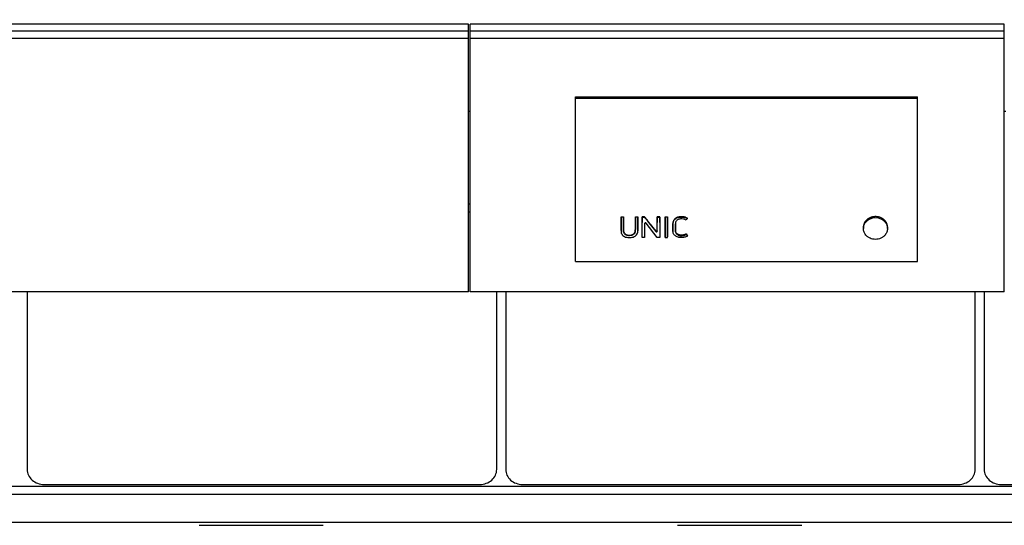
# Model space of a CAD drawing. Header units: inches. Extents: x 0 to 23760, y -13 to 16800.
# Tile 123 of 256: x 4288 to 5440, y 12416 to 13008. Entities that reach past the tile are written whole.
import ezdxf

# ---------------------------------------------------------------- set-up
doc = ezdxf.new("R2010")
doc.units = ezdxf.units.IN
doc.layers.add('1', color=7, linetype='Continuous', true_color=0xffffff)
doc.layers.add('254', color=7, linetype='Continuous', true_color=0xffffff)
doc.styles.add('latin_extended', font='simplex.shx')
doc.dimstyles.get("Standard").update_dxf_attribs({"dimtxt": 0.18, "dimasz": 0.18, "dimexe": 0.18, "dimexo": 0.0625, "dimgap": 0.09, "dimtad": 0, "dimtih": 1, "dimtoh": 1, "dimdec": 4, "dimzin": 0, "dimdsep": 46, "dimtxsty": 'Standard', "dimcen": 0.09, "dimadec": 0, "dimazin": 0, "dimtfac": 1, "dimtdec": 4, "dimtofl": 0, "dimtmove": 0, "dimatfit": 3, "dimfxl": 1, "dimtolj": 1, "dimtzin": 0, "dimarcsym": 0})

# ---------------------------------------------------------------- blocks, each defined once
blk = doc.blocks.new('_U12')
at = {"layer": '254', "color": 3, "linetype": 'Continuous', "lineweight": 13, "transparency": 16777216}
for p, q in [((8888.5, 13749.4), (8888.5, 9407)), ((1002.6, 13394.4), (1002.6, 9407)), ((1142.6, 9447), (8748.5, 9447))]:
    blk.add_line(p, q, dxfattribs=at)
at = {"layer": '254', "color": 3, "transparency": 16777216}
for points in [[(1142.6, 9470.3), (1142.6, 9423.6), (1002.6, 9447)], [(8748.5, 9423.6), (8748.5, 9470.3), (8888.5, 9447)]]:
    blk.add_solid(points, dxfattribs=at)
at = {"layer": 'Defpoints', "color": 0, "transparency": 16777216}
for p in [(8888.5, 13789.4), (1002.6, 13434.4), (8888.5, 9447)]:
    blk.add_point(p, dxfattribs=at)
at = {"layer": '254', "color": 2, "lineweight": 13, "transparency": 16777216, "insert": (4702.2, 9657), "char_height": 140, "attachment_point": 1, "style": 'latin_extended'}
blk.add_mtext('\\A1;7886', dxfattribs=at)

msp = doc.modelspace()

# ---------------------------------------------------------------- linework, layer by layer
at = {"layer": '1', "color": 2, "linetype": 'Continuous', "lineweight": 25}
for p, q in [((4938.296, 12917.617), (5338.796, 12917.617)), ((4938.296, 12916.015), (4938.296, 12917.617)), ((5338.796, 12916.015), (5338.796, 12917.617)), ((4938.296, 12916.015), (5338.796, 12916.015)), ((4938.296, 12724.855), (4938.296, 12916.015)), ((5338.796, 12724.855), (5338.796, 12916.015)), ((4815.312, 12900.476), (4813.305, 12900.476)), ((5442.212, 12900.476), (5440.28, 12900.476)), ((4815.282, 12792.02), (4813.282, 12792.02)), ((4815.282, 12782.785), (4813.282, 12782.785)), ((4991.756, 12777.135), (4994.557, 12777.135)), ((4991.756, 12776.694), (4991.756, 12777.135)), ((4994.557, 12776.694), (4991.756, 12776.694)), ((4994.557, 12776.694), (4994.557, 12777.135)), ((5008.521, 12777.135), (5011.321, 12777.135)), ((5008.521, 12776.694), (5008.521, 12777.135)), ((5011.321, 12776.694), (5008.521, 12776.694)), ((5011.321, 12776.694), (5011.321, 12777.135)), ((5011.354, 12760.496), (5011.334, 12770.289)), ((5016.498, 12753.243), (5016.534, 12770.289)), ((5016.546, 12776.694), (5016.546, 12777.135)), ((5019.389, 12777.135), (5016.546, 12777.135)), ((5016.546, 12776.694), (5019.389, 12776.694)), ((5019.361, 12769.36), (5019.395, 12753.243)), ((5019.389, 12776.694), (5019.389, 12777.135)), ((5034.102, 12753.243), (5021.184, 12769.852)), ((5025.944, 12768.254), (5032.342, 12760.019)), ((5034.17, 12760.502), (5034.19, 12770.289)), ((5034.202, 12776.694), (5034.202, 12777.135)), ((5037.003, 12777.135), (5034.202, 12777.135)), ((5034.202, 12776.694), (5037.003, 12776.694)), ((5037.003, 12776.694), (5037.003, 12777.135)), ((5037.015, 12770.289), (5037.051, 12753.243)), ((5043.464, 12770.289), (5043.428, 12753.243)), ((5043.476, 12776.694), (5043.476, 12777.135)), ((5043.476, 12777.135), (5046.277, 12777.135)), ((5046.277, 12776.694), (5043.476, 12776.694)), ((5046.277, 12776.694), (5046.277, 12777.135)), ((5046.325, 12753.243), (5046.289, 12770.289)), ((5069.346, 12775.169), (5069.346, 12775.614)), ((4991.721, 12761.311), (4991.721, 12760.763)), ((5011.354, 12760.479), (5011.354, 12761.029)), ((5052.539, 12761.217), (5052.539, 12760.669)), ((5055.402, 12761.989), (5055.402, 12762.526)), ((5068.116, 12756.658), (5068.116, 12757.254)), ((5068.116, 12756.658), (5069.443, 12754.807)), ((5069.443, 12754.807), (5069.443, 12755.428)), ((5275.38, 12765.171), (5275.38, 12763.54)), ((5303.574, 12763.54), (5303.574, 12765.171)), ((5016.498, 12753.243), (5016.498, 12753.887)), ((5019.395, 12753.243), (5016.498, 12753.243)), ((5019.395, 12753.243), (5019.395, 12753.887)), ((5037.051, 12753.243), (5034.102, 12753.243)), ((5037.051, 12753.243), (5037.051, 12753.887)), ((5043.428, 12753.243), (5043.428, 12753.887)), ((5043.428, 12753.243), (5046.325, 12753.243)), ((5046.325, 12753.243), (5046.325, 12753.887)), ((4938.296, 12724.855), (5338.796, 12724.855)), ((4296.796, 12689.301), (4296.796, 12481.434)), ((4846.272, 12481.434), (4846.272, 12689.301)), ((4856.796, 12689.301), (4856.796, 12481.434)), ((5406.272, 12481.434), (5406.272, 12689.301)), ((5416.796, 12689.301), (5416.796, 12481.434)), ((7672.458, 12461.414), (2910.534, 12461.414)), ((4316.534, 12463.926), (4826.534, 12463.926)), ((4876.534, 12463.926), (5386.534, 12463.926)), ((5436.534, 12463.926), (5946.534, 12463.926)), ((7672.458, 12452.279), (2910.534, 12452.279)), ((7672.458, 12419.369), (2910.534, 12419.369)), ((4497.871, 12416.098), (4643.196, 12416.098)), ((5057.871, 12416.098), (5203.196, 12416.098))]:
    msp.add_line(p, q, dxfattribs=at)
at = {"layer": '1', "color": 110, "linetype": 'Continuous', "lineweight": 13}
for p, q in [((4991.744, 12770.289), (4991.744, 12770.756)), ((4994.569, 12770.289), (4994.569, 12770.756)), ((5008.509, 12770.289), (5008.509, 12770.756)), ((5011.334, 12770.289), (5011.334, 12770.756)), ((5016.534, 12770.289), (5016.534, 12770.756)), ((5019.361, 12769.36), (5019.361, 12769.362)), ((5025.944, 12768.254), (5025.944, 12768.733)), ((5034.19, 12770.289), (5034.19, 12770.756)), ((5037.015, 12770.289), (5037.015, 12770.756)), ((5043.464, 12770.289), (5043.464, 12770.756)), ((5046.289, 12770.289), (5046.289, 12770.756)), ((5052.581, 12770.033), (5052.581, 12770.501)), ((5062.159, 12777.004), (5062.159, 12777.445)), ((5277.81, 12772.099), (5277.81, 12770.643)), ((5301.144, 12772.099), (5301.144, 12770.643)), ((5011.354, 12760.496), (5011.354, 12761.046)), ((5032.342, 12760.019), (5032.342, 12760.573)), ((5034.17, 12760.502), (5034.17, 12761.051))]:
    msp.add_line(p, q, dxfattribs=at)
at = {"layer": '1', "color": 2, "linetype": 'Continuous', "lineweight": 25}
for centre, major_axis, ratio, start_param, end_param in [((5011.311, 13377.621), (-1.917, 1206.61), 0.00090257, 2.09780376, 2.10714023), ((5016.556, 13372.189), (1.91, 1199.868), 0.0009006, 4.17102323, 4.18734853), ((5020.362, 12769.353), (-1.001, 0.044), 0.8870641, 3.78857302, 6.32444833), ((5019.337, 13372.339), (-1.91, 1200.055), 0.00090066, 2.0967807, 2.11221473), ((5016.08, 13372.269), (-759.042, 1185.841), 0.24185988, 1.94422382, 1.95211008), ((5034.213, 13372.705), (1.911, 1200.506), 0.00090079, 4.17779067, 4.18715962), ((5036.993, 13373.252), (-1.911, 1201.184), 0.00090098, 2.09622531, 2.11253639), ((5043.486, 13371.658), (1.91, 1199.211), 0.00090041, 4.17121012, 4.18754252), ((5046.267, 13371.653), (-1.909, 1199.206), 0.00090041, 2.09564028, 2.11197273), ((5289.477, 12763.698), (-14.051, 0), 0.88701083, 3.73269857, 5.69207939), ((5033.168, 12760.51), (-1.001, 0.027), 0.87697787, 0.62372673, 3.16307828), ((5050.601, 13375.655), (-697.16, 1193.067), 0.233618, 1.97445715, 1.97622541), ((4316.534, 12481.434), (19.738, 0), 0.88701083, 3.14159245, 4.7123892), ((4826.534, 12481.434), (19.738, 0), 0.88701083, 4.71238875, 6.2831855), ((4876.534, 12481.434), (19.738, 0), 0.88701083, 3.14159245, 4.7123892), ((5386.534, 12481.434), (19.738, 0), 0.88701083, 4.71238875, 6.2831855), ((5436.534, 12481.434), (19.738, 0), 0.88701083, 3.14159245, 4.7123892)]:
    msp.add_ellipse(centre, major_axis=major_axis, ratio=ratio, start_param=start_param, end_param=end_param, dxfattribs=at)
for points, knots in [([(4991.744, 12770.289), (4991.738, 12767.378), (4991.732, 12764.467), (4991.724, 12760.827), (4991.695, 12760.099), (4991.91, 12758.647), (4992.147, 12757.915), (4992.887, 12756.568), (4993.374, 12755.953), (4994.552, 12754.885), (4995.246, 12754.431), (4996.736, 12753.719), (4997.549, 12753.453), (4999.189, 12753.085), (5000.027, 12752.98), (5001.736, 12752.91), (5002.589, 12752.943), (5004.264, 12753.16), (5005.102, 12753.348), (5006.689, 12753.891), (5007.447, 12754.253), (5008.808, 12755.15), (5009.41, 12755.69), (5010.387, 12756.909), (5010.766, 12757.569), (5011.255, 12759.009), (5011.356, 12759.747), (5011.354, 12760.496)], [0, 0, 0, 0, 0.25, 0.25, 0.3125, 0.3125, 0.375, 0.375, 0.4375, 0.4375, 0.5, 0.5, 0.5625, 0.5625, 0.625, 0.625, 0.6875, 0.6875, 0.75, 0.75, 0.8125, 0.8125, 0.875, 0.875, 0.9375, 0.9375, 1, 1, 1, 1]), ([(4991.721, 12761.31), (4991.721, 12761.53), (4991.724, 12761.749), (4991.726, 12762.06), (4991.726, 12762.151), (4991.726, 12762.334), (4991.727, 12762.608), (4991.728, 12763.247), (4991.731, 12764.527), (4991.733, 12765.624), (4991.738, 12767.821), (4991.741, 12769.288), (4991.744, 12770.756)], [0, 0, 0, 0, 0.06982152, 0.06982152, 0.0988896, 0.0988896, 0.12795768, 0.18609383, 0.30236614, 0.53491076, 0.53491076, 1, 1, 1, 1]), ([(4991.756, 12776.694), (4991.755, 12776.114), (4991.754, 12775.534), (4991.75, 12773.399), (4991.748, 12771.844), (4991.744, 12770.289)], [0, 0, 0, 0, 0.2717687, 0.2717687, 1, 1, 1, 1]), ([(4994.569, 12770.289), (4994.568, 12770.869), (4994.567, 12771.45), (4994.563, 12773.585), (4994.56, 12775.14), (4994.557, 12776.694)], [0, 0, 0, 0, 0.2717687, 0.2717687, 1, 1, 1, 1]), ([(4994.569, 12770.756), (4994.572, 12769.194), (4994.577, 12766.855), (4994.583, 12764.131), (4994.586, 12762.965), (4994.587, 12762.527), (4994.587, 12762.479), (4994.587, 12762.382), (4994.586, 12762.236), (4994.584, 12761.896), (4994.586, 12761.605), (4994.593, 12761.362), (4994.595, 12761.313), (4994.6, 12761.216), (4994.608, 12761.071), (4994.621, 12760.927), (4994.652, 12760.638), (4994.682, 12760.447), (4994.759, 12760.068), (4994.807, 12759.879), (4994.88, 12759.646), (4994.896, 12759.599), (4994.928, 12759.506), (4994.945, 12759.46), (4994.997, 12759.321), (4995.034, 12759.23), (4995.115, 12759.05), (4995.158, 12758.961), (4995.248, 12758.786), (4995.296, 12758.699), (4995.448, 12758.444), (4995.56, 12758.278), (4995.745, 12758.037), (4995.809, 12757.958), (4995.91, 12757.842), (4995.945, 12757.803), (4996.015, 12757.727), (4996.051, 12757.689), (4996.233, 12757.504), (4996.387, 12757.365), (4996.714, 12757.104), (4996.886, 12756.983), (4997.158, 12756.814), (4997.25, 12756.76), (4997.392, 12756.682), (4997.44, 12756.656), (4997.537, 12756.606), (4997.586, 12756.582), (4997.832, 12756.463), (4998.034, 12756.377), (4998.446, 12756.224), (4998.656, 12756.157), (4998.977, 12756.069), (4999.085, 12756.042), (4999.249, 12756.004), (4999.304, 12755.992), (4999.413, 12755.969), (4999.468, 12755.958), (4999.742, 12755.904), (4999.963, 12755.869), (5000.405, 12755.813), (5000.848, 12755.771), (5001.294, 12755.757), (5001.741, 12755.757), (5001.966, 12755.765), (5002.247, 12755.783), (5002.303, 12755.787), (5002.416, 12755.796), (5002.584, 12755.811), (5002.751, 12755.83), (5003.082, 12755.874), (5003.301, 12755.91), (5003.735, 12755.997), (5003.949, 12756.048), (5004.213, 12756.121), (5004.266, 12756.137), (5004.371, 12756.168), (5004.424, 12756.184), (5004.581, 12756.235), (5004.788, 12756.306), (5004.993, 12756.388), (5005.145, 12756.453), (5005.195, 12756.475), (5005.296, 12756.521), (5005.345, 12756.544), (5005.591, 12756.664), (5005.78, 12756.768), (5006.144, 12756.993), (5006.318, 12757.115), (5006.567, 12757.311), (5006.648, 12757.379), (5006.747, 12757.467), (5006.767, 12757.484), (5006.805, 12757.52), (5006.863, 12757.574), (5006.919, 12757.629), (5007.102, 12757.813), (5007.237, 12757.967), (5007.425, 12758.207), (5007.485, 12758.289), (5007.6, 12758.455), (5007.683, 12758.581), (5007.76, 12758.711), (5007.81, 12758.798), (5007.835, 12758.842), (5007.906, 12758.975), (5007.951, 12759.065), (5008.034, 12759.245), (5008.072, 12759.336), (5008.144, 12759.519), (5008.177, 12759.611), (5008.267, 12759.89), (5008.317, 12760.079), (5008.376, 12760.366), (5008.394, 12760.462), (5008.424, 12760.655), (5008.462, 12760.945), (5008.481, 12761.236), (5008.487, 12761.478), (5008.488, 12761.526), (5008.489, 12761.623), (5008.489, 12761.672), (5008.49, 12761.817), (5008.491, 12762.108), (5008.493, 12762.787), (5008.497, 12764.144), (5008.502, 12766.863), (5008.505, 12769.197), (5008.509, 12770.756)], [0, 0, 0, 0, 0.125, 0.1875, 0.21875, 0.21875, 0.22265625, 0.22265625, 0.2265625, 0.234375, 0.25, 0.25, 0.25390625, 0.25390625, 0.2578125, 0.265625, 0.265625, 0.28125, 0.28125, 0.296875, 0.296875, 0.30078125, 0.30078125, 0.3046875, 0.3046875, 0.3125, 0.3125, 0.3203125, 0.3203125, 0.328125, 0.328125, 0.34375, 0.34375, 0.3515625, 0.3515625, 0.35546875, 0.35546875, 0.359375, 0.359375, 0.375, 0.375, 0.390625, 0.390625, 0.3984375, 0.3984375, 0.40234375, 0.40234375, 0.40625, 0.40625, 0.421875, 0.421875, 0.4375, 0.4375, 0.4453125, 0.4453125, 0.44921875, 0.44921875, 0.453125, 0.453125, 0.46875, 0.46875, 0.484375, 0.5, 0.5, 0.515625, 0.515625, 0.51953125, 0.51953125, 0.5234375, 0.53125, 0.53125, 0.546875, 0.546875, 0.5625, 0.5625, 0.56640625, 0.56640625, 0.5703125, 0.5703125, 0.578125, 0.5859375, 0.5859375, 0.58984375, 0.58984375, 0.59375, 0.59375, 0.609375, 0.609375, 0.625, 0.625, 0.6328125, 0.6328125, 0.63476563, 0.63476563, 0.63671875, 0.640625, 0.640625, 0.65625, 0.65625, 0.6640625, 0.6640625, 0.671875, 0.67578125, 0.67578125, 0.6796875, 0.6796875, 0.6875, 0.6875, 0.6953125, 0.6953125, 0.703125, 0.703125, 0.71875, 0.71875, 0.7265625, 0.7265625, 0.734375, 0.75, 0.75, 0.75390625, 0.75390625, 0.7578125, 0.7578125, 0.765625, 0.78125, 0.8125, 0.875, 1, 1, 1, 1]), ([(5008.509, 12770.289), (5008.502, 12767.223), (5008.501, 12764.156), (5008.488, 12760.707), (5008.462, 12760.324), (5008.336, 12759.56), (5008.234, 12759.174), (5007.935, 12758.426), (5007.741, 12758.072), (5007.269, 12757.4), (5006.987, 12757.082), (5006.035, 12756.249), (5005.239, 12755.828), (5003.532, 12755.296), (5002.615, 12755.16), (5000.814, 12755.126), (4999.902, 12755.223), (4998.166, 12755.664), (4997.337, 12756.033), (4996.318, 12756.814), (4996.012, 12757.116), (4995.498, 12757.765), (4995.283, 12758.116), (4994.771, 12759.221), (4994.623, 12760.012), (4994.58, 12761.197), (4994.587, 12761.593), (4994.586, 12762.383), (4994.583, 12763.569), (4994.577, 12766.336), (4994.572, 12768.708), (4994.569, 12770.289)], [0, 0, 0, 0, 0.25, 0.25, 0.28125, 0.28125, 0.3125, 0.3125, 0.34375, 0.34375, 0.375, 0.375, 0.4375, 0.4375, 0.5, 0.5, 0.5625, 0.5625, 0.625, 0.625, 0.65625, 0.65625, 0.6875, 0.6875, 0.75, 0.75, 0.78125, 0.78125, 0.8125, 0.875, 1, 1, 1, 1]), ([(5008.521, 12776.694), (5008.52, 12776.114), (5008.519, 12775.534), (5008.515, 12773.399), (5008.512, 12771.844), (5008.509, 12770.289)], [0, 0, 0, 0, 0.2717687, 0.2717687, 1, 1, 1, 1]), ([(5011.334, 12770.289), (5011.332, 12770.869), (5011.331, 12771.45), (5011.327, 12773.585), (5011.324, 12775.14), (5011.321, 12776.694)], [0, 0, 0, 0, 0.2717687, 0.2717687, 1, 1, 1, 1]), ([(5016.534, 12770.289), (5016.537, 12771.844), (5016.54, 12773.399), (5016.544, 12775.534), (5016.545, 12776.114), (5016.546, 12776.694)], [0, 0, 0, 0, 0.7282313, 0.7282313, 1, 1, 1, 1]), ([(5025.944, 12768.733), (5024.851, 12770.13), (5023.759, 12771.529), (5021.574, 12774.33), (5020.482, 12775.732), (5019.389, 12777.135)], [0, 0, 0, 0, 0.5, 0.5, 1, 1, 1, 1]), ([(5019.389, 12776.694), (5020.454, 12775.323), (5021.519, 12773.952), (5023.33, 12771.619), (5024.077, 12770.657), (5025.197, 12769.215), (5025.57, 12768.735), (5025.944, 12768.254)], [0, 0, 0, 0, 0.48739305, 0.48739305, 0.82913102, 0.82913102, 1, 1, 1, 1]), ([(5034.19, 12770.289), (5034.193, 12771.844), (5034.196, 12773.399), (5034.2, 12775.534), (5034.201, 12776.114), (5034.202, 12776.694)], [0, 0, 0, 0, 0.7282313, 0.7282313, 1, 1, 1, 1]), ([(5037.003, 12776.694), (5037.006, 12775.14), (5037.009, 12773.585), (5037.013, 12771.45), (5037.014, 12770.869), (5037.015, 12770.289)], [0, 0, 0, 0, 0.7282313, 0.7282313, 1, 1, 1, 1]), ([(5043.476, 12776.694), (5043.475, 12776.114), (5043.474, 12775.534), (5043.47, 12773.399), (5043.467, 12771.844), (5043.464, 12770.289)], [0, 0, 0, 0, 0.2717687, 0.2717687, 1, 1, 1, 1]), ([(5046.289, 12770.289), (5046.288, 12770.869), (5046.287, 12771.45), (5046.282, 12773.585), (5046.28, 12775.14), (5046.277, 12776.694)], [0, 0, 0, 0, 0.2717687, 0.2717687, 1, 1, 1, 1]), ([(5069.443, 12754.807), (5068.879, 12754.453), (5068.266, 12754.165), (5067.011, 12753.68), (5066.366, 12753.475), (5065.032, 12753.164), (5064.347, 12753.058), (5062.98, 12752.937), (5062.292, 12752.916), (5060.907, 12752.97), (5060.223, 12753.05), (5058.883, 12753.317), (5058.219, 12753.505), (5056.33, 12754.235), (5055.188, 12754.962), (5053.897, 12756.37), (5053.535, 12756.89), (5052.971, 12757.981), (5052.774, 12758.568), (5052.607, 12759.456), (5052.571, 12759.755), (5052.536, 12760.356), (5052.539, 12760.659), (5052.541, 12761.567), (5052.545, 12763.381), (5052.55, 12765.8), (5052.555, 12767.916), (5052.556, 12768.824), (5052.558, 12769.428), (5052.557, 12769.731), (5052.581, 12770.033)], [0, 0, 0, 0, 0.0625, 0.0625, 0.125, 0.125, 0.1875, 0.1875, 0.25, 0.25, 0.3125, 0.3125, 0.375, 0.375, 0.5, 0.5, 0.5625, 0.5625, 0.625, 0.625, 0.65625, 0.65625, 0.6875, 0.6875, 0.75, 0.875, 0.9375, 0.96875, 0.96875, 1, 1, 1, 1]), ([(5052.581, 12770.501), (5052.557, 12770.202), (5052.558, 12769.904), (5052.556, 12769.307), (5052.556, 12769.008), (5052.554, 12768.113), (5052.55, 12766.323), (5052.546, 12764.536), (5052.543, 12762.751), (5052.541, 12762.156), (5052.54, 12761.487), (5052.54, 12761.413), (5052.539, 12761.3), (5052.539, 12761.262), (5052.539, 12761.224)], [0, 0, 0, 0, 0.0963484, 0.0963484, 0.19269679, 0.19269679, 0.38539358, 0.77078717, 0.77078717, 0.96348396, 0.96348396, 0.98757106, 0.98757106, 1, 1, 1, 1]), ([(5062.159, 12777.445), (5061.581, 12777.445), (5061.008, 12777.41), (5059.877, 12777.265), (5059.317, 12777.156), (5058.696, 12776.987), (5058.628, 12776.968), (5058.49, 12776.928), (5058.286, 12776.866), (5057.816, 12776.71), (5057.426, 12776.554), (5056.918, 12776.326), (5056.67, 12776.201), (5056.308, 12775.999), (5056.189, 12775.928), (5056.013, 12775.819), (5055.954, 12775.781), (5055.839, 12775.705), (5055.782, 12775.667), (5055.273, 12775.315), (5054.864, 12774.969), (5054.314, 12774.4), (5054.141, 12774.201), (5053.938, 12773.943), (5053.898, 12773.891), (5053.82, 12773.785), (5053.781, 12773.732), (5053.668, 12773.571), (5053.596, 12773.463), (5053.39, 12773.135), (5053.266, 12772.911), (5053.047, 12772.454), (5052.952, 12772.221), (5052.834, 12771.862), (5052.799, 12771.741), (5052.751, 12771.558), (5052.736, 12771.496), (5052.708, 12771.373), (5052.643, 12771.064), (5052.601, 12770.752), (5052.581, 12770.501)], [0, 0, 0, 0, 0.125, 0.125, 0.25, 0.25, 0.265625, 0.265625, 0.28125, 0.3125, 0.375, 0.375, 0.4375, 0.4375, 0.46875, 0.46875, 0.484375, 0.484375, 0.5, 0.5, 0.625, 0.625, 0.6875, 0.6875, 0.703125, 0.703125, 0.71875, 0.71875, 0.75, 0.75, 0.8125, 0.8125, 0.875, 0.875, 0.90625, 0.90625, 0.921875, 0.921875, 0.9375, 1, 1, 1, 1]), ([(5052.581, 12770.033), (5052.621, 12770.536), (5052.714, 12771.031), (5053.029, 12772), (5053.255, 12772.465), (5053.802, 12773.339), (5054.128, 12773.758), (5054.868, 12774.526), (5055.278, 12774.873), (5056.176, 12775.496), (5056.667, 12775.77), (5057.684, 12776.228), (5058.215, 12776.415), (5059.87, 12776.865), (5061.004, 12777.004), (5062.159, 12777.004)], [0, 0, 0, 0, 0.125, 0.125, 0.25, 0.25, 0.375, 0.375, 0.5, 0.5, 0.625, 0.625, 0.75, 0.75, 1, 1, 1, 1]), ([(5057.965, 12773.764), (5057.416, 12773.418), (5056.933, 12772.983), (5056.174, 12772.009), (5055.875, 12771.463), (5055.503, 12770.332), (5055.416, 12769.737), (5055.382, 12768.851), (5055.388, 12768.555), (5055.389, 12767.964), (5055.392, 12766.486), (5055.397, 12764.417), (5055.401, 12762.644), (5055.403, 12761.462), (5055.385, 12760.867), (5055.529, 12759.7), (5055.683, 12759.118), (5056.201, 12758.033), (5056.554, 12757.519), (5057.421, 12756.627), (5057.949, 12756.25), (5059.113, 12755.657), (5059.747, 12755.449), (5061.063, 12755.18), (5061.73, 12755.128), (5063.078, 12755.162), (5063.75, 12755.229), (5065.06, 12755.448), (5065.706, 12755.593), (5066.956, 12756.027), (5067.562, 12756.312), (5068.116, 12756.658)], [0, 0, 0, 0, 0.0625, 0.0625, 0.125, 0.125, 0.1875, 0.1875, 0.21875, 0.21875, 0.25, 0.375, 0.4375, 0.4375, 0.5, 0.5, 0.5625, 0.5625, 0.625, 0.625, 0.6875, 0.6875, 0.75, 0.75, 0.8125, 0.8125, 0.875, 0.875, 0.9375, 0.9375, 1, 1, 1, 1]), ([(5068.116, 12757.254), (5067.977, 12757.169), (5067.836, 12757.088), (5067.55, 12756.933), (5067.26, 12756.787), (5066.81, 12756.591), (5066.502, 12756.476), (5066.189, 12756.368), (5066.03, 12756.319), (5065.789, 12756.25), (5065.708, 12756.228), (5065.545, 12756.185), (5065.463, 12756.165), (5065.055, 12756.068), (5064.726, 12756.005), (5064.066, 12755.897), (5063.734, 12755.853), (5063.234, 12755.806), (5063.067, 12755.793), (5062.733, 12755.772), (5062.565, 12755.765), (5062.228, 12755.757), (5062.059, 12755.757), (5061.805, 12755.765), (5061.72, 12755.768), (5061.55, 12755.777), (5061.464, 12755.783), (5061.21, 12755.805), (5061.041, 12755.824), (5060.707, 12755.872), (5060.541, 12755.9), (5060.212, 12755.968), (5060.049, 12756.006), (5059.726, 12756.093), (5059.565, 12756.141), (5059.367, 12756.208), (5059.327, 12756.222), (5059.248, 12756.25), (5059.209, 12756.265), (5059.092, 12756.309), (5058.937, 12756.37), (5058.787, 12756.437), (5058.638, 12756.506), (5058.565, 12756.542), (5058.348, 12756.653), (5058.207, 12756.731), (5057.932, 12756.899), (5057.798, 12756.987), (5057.604, 12757.128), (5057.508, 12757.2), (5057.415, 12757.275), (5057.353, 12757.326), (5057.323, 12757.352), (5057.232, 12757.43), (5057.174, 12757.483), (5057.059, 12757.591), (5057.004, 12757.646), (5056.842, 12757.814), (5056.739, 12757.93), (5056.545, 12758.168), (5056.454, 12758.29), (5056.324, 12758.478), (5056.262, 12758.573), (5056.202, 12758.67), (5056.163, 12758.735), (5056.143, 12758.768), (5056.087, 12758.867), (5056.05, 12758.933), (5055.981, 12759.067), (5055.948, 12759.134), (5055.853, 12759.336), (5055.796, 12759.473), (5055.696, 12759.751), (5055.652, 12759.891), (5055.575, 12760.175), (5055.542, 12760.319), (5055.508, 12760.5), (5055.502, 12760.536), (5055.489, 12760.609), (5055.484, 12760.645), (5055.467, 12760.754), (5055.458, 12760.827), (5055.416, 12761.19), (5055.405, 12761.481), (5055.4, 12761.917), (5055.4, 12762.063), (5055.401, 12762.281), (5055.402, 12762.391), (5055.402, 12762.5), (5055.402, 12762.573), (5055.402, 12762.609), (5055.4, 12763.228), (5055.397, 12764.977), (5055.393, 12766.874), (5055.39, 12768.262), (5055.389, 12768.481), (5055.389, 12768.627), (5055.389, 12768.7), (5055.388, 12768.914), (5055.387, 12769.055), (5055.387, 12769.196)], [0, 0, 0, 0, 0.01962131, 0.01962131, 0.03924262, 0.05886393, 0.07848523, 0.07848523, 0.09810654, 0.09810654, 0.1079172, 0.1079172, 0.11772785, 0.11772785, 0.15697047, 0.15697047, 0.19621309, 0.19621309, 0.2158344, 0.2158344, 0.2354557, 0.2354557, 0.25507701, 0.25507701, 0.26488767, 0.26488767, 0.27469832, 0.27469832, 0.29431963, 0.29431963, 0.31394094, 0.31394094, 0.33356225, 0.33356225, 0.35318356, 0.35318356, 0.35808888, 0.35808888, 0.36299421, 0.36299421, 0.37280486, 0.38261552, 0.38261552, 0.39242617, 0.39242617, 0.41204748, 0.41204748, 0.43166879, 0.43166879, 0.44147945, 0.44638477, 0.44638477, 0.4512901, 0.4512901, 0.46110075, 0.46110075, 0.47091141, 0.47091141, 0.49053272, 0.49053272, 0.51015403, 0.51015403, 0.51996468, 0.52487001, 0.52487001, 0.52977533, 0.52977533, 0.53958599, 0.53958599, 0.54939664, 0.54939664, 0.56901795, 0.56901795, 0.58863926, 0.58863926, 0.60826057, 0.60826057, 0.6131659, 0.6131659, 0.61807122, 0.61807122, 0.62788188, 0.62788188, 0.66712449, 0.66712449, 0.6867458, 0.6867458, 0.69655646, 0.70146178, 0.70146178, 0.70636711, 0.70636711, 0.78485235, 0.94182282, 0.96144412, 0.97125478, 0.97125478, 0.98106543, 0.98106543, 1, 1, 1, 1]), ([(5064.874, 12774.557), (5063.706, 12774.824), (5062.489, 12774.942), (5060.712, 12774.775), (5060.117, 12774.66), (5058.987, 12774.311), (5058.456, 12774.074), (5057.965, 12773.764)], [0, 0, 0, 0, 0.5, 0.5, 0.75, 0.75, 1, 1, 1, 1]), ([(5069.346, 12775.614), (5068.832, 12775.944), (5068.286, 12776.228), (5067.637, 12776.495), (5067.564, 12776.524), (5067.419, 12776.58), (5067.345, 12776.607), (5067.125, 12776.686), (5066.978, 12776.736), (5066.532, 12776.876), (5066.231, 12776.958), (5065.622, 12777.101), (5065.314, 12777.163), (5064.848, 12777.241), (5064.614, 12777.277), (5064.378, 12777.308), (5064.22, 12777.327), (5064.141, 12777.336), (5063.747, 12777.379), (5063.43, 12777.404), (5062.795, 12777.437), (5062.478, 12777.445), (5062.159, 12777.445)], [0, 0, 0, 0, 0.25, 0.25, 0.28125, 0.28125, 0.3125, 0.3125, 0.375, 0.375, 0.5, 0.5, 0.625, 0.625, 0.6875, 0.71875, 0.71875, 0.75, 0.75, 0.875, 0.875, 1, 1, 1, 1]), ([(5062.159, 12777.004), (5063.434, 12777.004), (5064.706, 12776.877), (5066.546, 12776.442), (5067.15, 12776.254), (5068.291, 12775.782), (5068.833, 12775.499), (5069.346, 12775.169)], [0, 0, 0, 0, 0.5, 0.5, 0.75, 0.75, 1, 1, 1, 1]), ([(5069.346, 12775.169), (5069.255, 12775.045), (5069.164, 12774.921), (5068.714, 12774.308), (5068.354, 12773.819), (5067.995, 12773.33)], [0, 0, 0, 0, 0.20246304, 0.20246304, 1, 1, 1, 1]), ([(5278.15, 12755.958), (5277.281, 12757.021), (5276.607, 12758.185), (5275.903, 12760.047), (5275.723, 12760.678), (5275.471, 12761.96), (5275.399, 12762.616), (5275.353, 12764.571), (5275.542, 12765.861), (5276.368, 12768.377), (5276.985, 12769.553), (5277.81, 12770.643)], [0, 0, 0, 0, 0.25, 0.25, 0.375, 0.375, 0.5, 0.5, 0.75, 0.75, 1, 1, 1, 1]), ([(5277.81, 12772.099), (5276.984, 12771.032), (5276.368, 12769.885), (5275.93, 12768.583), (5275.905, 12768.506), (5275.857, 12768.352), (5275.833, 12768.274), (5275.766, 12768.041), (5275.725, 12767.886), (5275.611, 12767.419), (5275.55, 12767.107), (5275.42, 12766.251), (5275.38, 12765.707), (5275.38, 12765.159)], [0, 0, 0, 0, 0.51746442, 0.51746442, 0.54980595, 0.54980595, 0.58214748, 0.58214748, 0.64683053, 0.64683053, 0.77619664, 0.77619664, 1, 1, 1, 1]), ([(5301.144, 12772.099), (5300.983, 12772.307), (5300.647, 12772.713), (5300.286, 12773.097), (5299.725, 12773.659), (5299.326, 12774.013), (5298.69, 12774.512), (5298.471, 12774.673), (5298.134, 12774.907), (5298.02, 12774.984), (5297.788, 12775.135), (5297.671, 12775.208), (5297.082, 12775.568), (5296.594, 12775.828), (5295.587, 12776.294), (5295.068, 12776.501), (5294.265, 12776.77), (5293.993, 12776.853), (5293.648, 12776.948), (5293.579, 12776.966), (5293.441, 12777.002), (5293.233, 12777.055), (5293.025, 12777.103), (5292.329, 12777.254), (5291.767, 12777.345), (5290.634, 12777.467), (5290.063, 12777.498), (5289.343, 12777.498), (5289.198, 12777.496), (5288.981, 12777.491), (5288.909, 12777.488), (5288.765, 12777.482), (5288.405, 12777.466), (5288.048, 12777.437), (5287.195, 12777.346), (5286.634, 12777.256), (5285.803, 12777.076), (5285.252, 12776.941), (5284.708, 12776.776), (5284.37, 12776.663), (5284.303, 12776.64), (5284.169, 12776.593), (5283.969, 12776.522), (5283.771, 12776.447), (5283.38, 12776.291), (5283.123, 12776.181), (5282.367, 12775.831), (5281.88, 12775.572), (5281.178, 12775.144), (5280.948, 12774.995), (5280.61, 12774.762), (5280.499, 12774.682), (5280.333, 12774.561), (5280.278, 12774.52), (5280.17, 12774.437), (5280.116, 12774.395), (5279.634, 12774.018), (5279.233, 12773.662), (5278.67, 12773.099), (5278.307, 12772.713), (5277.971, 12772.307), (5277.81, 12772.099)], [0, 0, 0, 0, 0.03125, 0.0625, 0.0625, 0.125, 0.125, 0.15625, 0.15625, 0.171875, 0.171875, 0.1875, 0.1875, 0.25, 0.25, 0.3125, 0.3125, 0.34375, 0.34375, 0.3515625, 0.3515625, 0.359375, 0.375, 0.375, 0.4375, 0.4375, 0.5, 0.5, 0.515625, 0.515625, 0.5234375, 0.5234375, 0.53125, 0.5625, 0.5625, 0.625, 0.625, 0.65625, 0.6875, 0.6875, 0.6953125, 0.6953125, 0.703125, 0.71875, 0.71875, 0.75, 0.75, 0.8125, 0.8125, 0.84375, 0.84375, 0.859375, 0.859375, 0.8671875, 0.8671875, 0.875, 0.875, 0.9375, 0.9375, 0.96875, 1, 1, 1, 1]), ([(5301.144, 12770.643), (5301.969, 12769.553), (5302.586, 12768.377), (5303.412, 12765.861), (5303.602, 12764.571), (5303.555, 12762.616), (5303.483, 12761.96), (5303.231, 12760.678), (5303.051, 12760.047), (5302.347, 12758.185), (5301.673, 12757.021), (5300.805, 12755.958)], [0, 0, 0, 0, 0.25, 0.25, 0.5, 0.5, 0.625, 0.625, 0.75, 0.75, 1, 1, 1, 1]), ([(5303.574, 12765.181), (5303.574, 12765.239), (5303.573, 12765.298), (5303.571, 12765.437), (5303.568, 12765.556), (5303.562, 12765.676), (5303.558, 12765.756), (5303.556, 12765.795), (5303.534, 12766.155), (5303.5, 12766.471), (5303.358, 12767.414), (5303.209, 12768.032), (5302.904, 12768.944), (5302.789, 12769.245), (5302.628, 12769.619), (5302.594, 12769.693), (5302.526, 12769.842), (5302.491, 12769.916), (5302.384, 12770.138), (5302.011, 12770.87), (5301.557, 12771.565), (5301.144, 12772.099)], [0, 0, 0, 0, 0.02404112, 0.02404112, 0.05657308, 0.07283906, 0.07283906, 0.08910505, 0.08910505, 0.2192329, 0.2192329, 0.4794886, 0.4794886, 0.60961645, 0.60961645, 0.64214841, 0.64214841, 0.67468037, 0.67468037, 0.7397443, 1, 1, 1, 1]), ([(5034.17, 12761.051), (5034.169, 12761.005), (5034.165, 12760.96), (5034.153, 12760.892), (5034.147, 12760.869), (5034.135, 12760.825), (5034.128, 12760.803), (5034.111, 12760.76), (5034.102, 12760.738), (5034.081, 12760.696), (5034.07, 12760.675), (5034.046, 12760.635), (5034.033, 12760.615), (5034.005, 12760.576), (5033.99, 12760.557), (5033.958, 12760.52), (5033.942, 12760.502), (5033.907, 12760.468), (5033.889, 12760.451), (5033.851, 12760.419), (5033.831, 12760.403), (5033.79, 12760.374), (5033.769, 12760.36), (5033.726, 12760.334), (5033.704, 12760.321), (5033.658, 12760.298), (5033.635, 12760.287), (5033.587, 12760.267), (5033.563, 12760.258), (5033.513, 12760.241), (5033.488, 12760.234), (5033.437, 12760.22), (5033.411, 12760.215), (5033.359, 12760.205), (5033.333, 12760.201), (5033.281, 12760.195), (5033.254, 12760.193), (5033.201, 12760.19), (5033.175, 12760.19), (5033.121, 12760.191), (5033.095, 12760.193), (5033.042, 12760.198), (5033.016, 12760.201), (5032.964, 12760.21), (5032.938, 12760.215), (5032.886, 12760.227), (5032.861, 12760.234), (5032.811, 12760.249), (5032.786, 12760.258), (5032.738, 12760.277), (5032.714, 12760.287), (5032.645, 12760.32), (5032.6, 12760.346), (5032.537, 12760.388), (5032.517, 12760.403), (5032.478, 12760.433), (5032.459, 12760.45), (5032.405, 12760.5), (5032.372, 12760.535), (5032.342, 12760.573)], [0, 0, 0, 0, 0.0625, 0.0625, 0.09375, 0.09375, 0.125, 0.125, 0.15625, 0.15625, 0.1875, 0.1875, 0.21875, 0.21875, 0.25, 0.25, 0.28125, 0.28125, 0.3125, 0.3125, 0.34375, 0.34375, 0.375, 0.375, 0.40625, 0.40625, 0.4375, 0.4375, 0.46875, 0.46875, 0.5, 0.5, 0.53125, 0.53125, 0.5625, 0.5625, 0.59375, 0.59375, 0.625, 0.625, 0.65625, 0.65625, 0.6875, 0.6875, 0.71875, 0.71875, 0.75, 0.75, 0.78125, 0.78125, 0.8125, 0.8125, 0.875, 0.875, 0.90625, 0.90625, 0.9375, 0.9375, 1, 1, 1, 1]), ([(5300.805, 12755.958), (5300.154, 12755.161), (5299.408, 12754.446), (5297.733, 12753.175), (5296.808, 12752.627), (5294.85, 12751.742), (5293.8, 12751.399), (5291.671, 12750.947), (5290.574, 12750.831), (5288.364, 12750.832), (5287.278, 12750.947), (5285.142, 12751.403), (5284.094, 12751.746), (5282.146, 12752.628), (5281.22, 12753.176), (5279.546, 12754.446), (5278.801, 12755.161), (5278.15, 12755.958)], [0, 0, 0, 0, 0.125, 0.125, 0.25, 0.25, 0.375, 0.375, 0.5, 0.5, 0.625, 0.625, 0.75, 0.75, 0.875, 0.875, 1, 1, 1, 1])]:
    msp.add_open_spline(points, degree=3, knots=knots, dxfattribs=at)
for points in [[(4991.744, 12770.756), (4991.749, 12772.879), (4991.752, 12775.005), (4991.756, 12777.135)], [(4994.557, 12777.135), (4994.561, 12775.005), (4994.565, 12772.879), (4994.569, 12770.756)], [(5008.509, 12770.756), (5008.513, 12772.879), (5008.517, 12775.005), (5008.521, 12777.135)], [(5011.321, 12777.135), (5011.325, 12775.005), (5011.329, 12772.879), (5011.334, 12770.756)], [(5016.546, 12777.135), (5016.542, 12775.005), (5016.539, 12772.879), (5016.534, 12770.756)], [(5034.202, 12777.135), (5034.198, 12775.005), (5034.195, 12772.879), (5034.19, 12770.756)], [(5037.015, 12770.756), (5037.011, 12772.879), (5037.007, 12775.005), (5037.003, 12777.135)], [(5043.464, 12770.756), (5043.468, 12772.879), (5043.472, 12775.005), (5043.476, 12777.135)], [(5046.277, 12777.135), (5046.281, 12775.005), (5046.284, 12772.879), (5046.289, 12770.756)], [(5067.995, 12773.33), (5067.051, 12773.926), (5065.994, 12774.302), (5064.874, 12774.557)]]:
    msp.add_open_spline(points, degree=3, dxfattribs=at)
at = {"layer": '254', "color": 2, "linetype": 'Continuous', "lineweight": 25}
for p, q in [((4813.284, 13002.859), (4188.284, 13002.859)), ((4813.284, 12994.665), (4813.284, 13002.859)), ((5440.284, 13002.859), (4815.284, 13002.859)), ((4815.284, 12994.665), (4815.284, 13002.859)), ((5440.284, 12994.665), (5440.284, 13002.859)), ((4813.284, 12994.665), (4188.284, 12994.665)), ((4813.284, 12986.195), (4188.284, 12986.195)), ((4813.284, 12986.195), (4813.284, 12994.665)), ((4813.284, 12689.303), (4813.284, 12986.195)), ((4815.284, 12986.195), (4815.284, 12994.665)), ((5440.284, 12994.665), (4815.284, 12994.665)), ((4815.284, 12689.303), (4815.284, 12986.195)), ((5440.284, 12986.195), (4815.284, 12986.195)), ((5440.284, 12986.195), (5440.284, 12994.665)), ((5440.284, 12689.303), (5440.284, 12986.195)), ((4813.284, 12689.303), (4188.284, 12689.303)), ((5440.284, 12689.303), (4815.284, 12689.303))]:
    msp.add_line(p, q, dxfattribs=at)

# ---------------------------------------------------------------- dimensions: what is measured, and where the dimension line sits
at = {"layer": '254', "color": 2, "linetype": 'Continuous', "lineweight": 13}
dim = msp.add_linear_dim(base=(8888.534, 9446.967), p1=(1002.554, 13434.36), p2=(8888.534, 13789.353), dimstyle='Standard', override={"dimscale": 40, "dimtxt": 3.5, "dimasz": 3.5, "dimexe": 1, "dimexo": 1, "dimgap": 1.75, "dimtad": 1, "dimtih": 1, "dimtoh": 0, "dimdec": 0, "dimlfac": 1, "dimzin": 8, "dimdsep": 46, "dimlunit": 2, "dimtxsty": 'latin_extended', "dimsah": 1, "dimse1": 0, "dimse2": 0, "dimsd1": 0, "dimsd2": 0, "dimclrd": 3, "dimclre": 3, "dimclrt": 2, "dimtol": 0, "dimtm": -0.1, "dimtfac": 0.714286, "dimtdec": 3, "dimtofl": 1, "dimtmove": 0, "dimtzin": 8, "dimlwd": 13, "dimlwe": 13}, dxfattribs=at)
dim.commit()
dim.dimension.update_dxf_attribs({"geometry": '_U12', "text_midpoint": (4945.544, 9446.967), "dimtype": 160})

doc.saveas('drawing.dxf')
